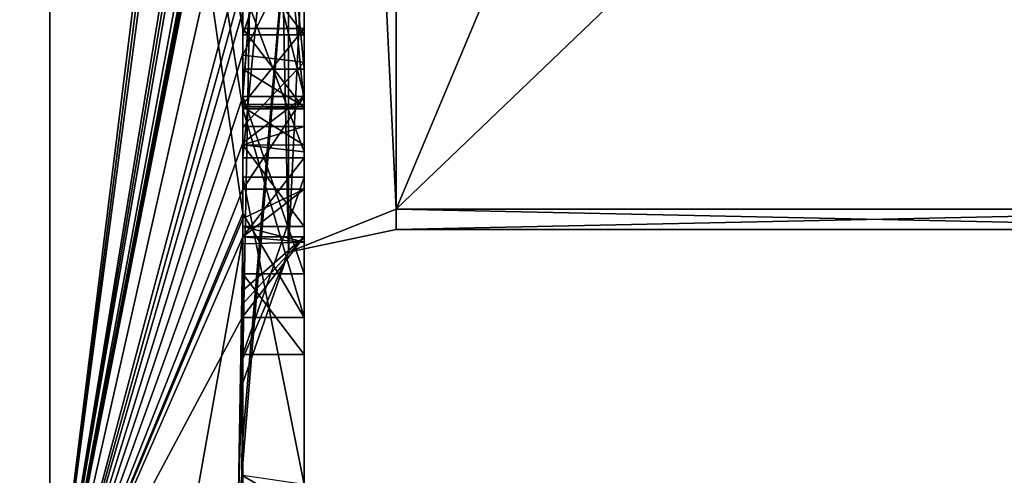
# Model space of a CAD drawing. Extents: x -23 to 470, y -1800 to 0.
# Tile 74 of 181: x 463.67 to 466.89, y -1790.4 to -1788.91. Entities that reach past the tile are written whole.
import ezdxf

# ---------------------------------------------------------------- set-up
doc = ezdxf.new("R2010")
doc.units = 0
doc.header["$LTSCALE"] = 41.718519
for name, color, linetype in [('13', 7, 'CONTINUOUS'), ('134', 7, 'CONTINUOUS'), ('135', 7, 'CONTINUOUS'), ('136', 7, 'CONTINUOUS'), ('137', 7, 'CONTINUOUS'), ('14', 7, 'CONTINUOUS'), ('157', 7, 'CONTINUOUS'), ('161', 7, 'CONTINUOUS'), ('162', 7, 'CONTINUOUS'), ('163', 7, 'CONTINUOUS'), ('164', 7, 'CONTINUOUS'), ('165', 7, 'CONTINUOUS'), ('166', 7, 'CONTINUOUS'), ('167', 7, 'CONTINUOUS'), ('168', 7, 'CONTINUOUS'), ('169', 7, 'CONTINUOUS'), ('170', 7, 'CONTINUOUS'), ('172', 7, 'CONTINUOUS'), ('174', 7, 'CONTINUOUS'), ('178', 7, 'CONTINUOUS'), ('23', 7, 'CONTINUOUS'), ('25', 7, 'CONTINUOUS'), ('26', 7, 'CONTINUOUS'), ('27', 7, 'CONTINUOUS'), ('3', 7, 'CONTINUOUS'), ('38', 7, 'CONTINUOUS'), ('4', 7, 'CONTINUOUS'), ('47', 7, 'CONTINUOUS'), ('48', 7, 'CONTINUOUS'), ('49', 7, 'CONTINUOUS'), ('50', 7, 'CONTINUOUS'), ('8', 7, 'CONTINUOUS'), ('84', 7, 'CONTINUOUS'), ('85', 7, 'CONTINUOUS')]:
    doc.layers.add(name, color=color, linetype=linetype)

msp = doc.modelspace()

# ---------------------------------------------------------------- linework, layer by layer
at = {"layer": '13', "linetype": 'CONTINUOUS'}
for points in [[(462.1949, -1791.0374, 10.9913), (463.7698, -1785.1927, 16.5431), (462.1949, -1782.9913, 19.0374), (462.1949, -1791.0374, 10.9913)], [(463.7698, -1791.064, 9.1807), (463.7698, -1785.1927, 16.5431), (462.1949, -1791.0374, 10.9913), (463.7698, -1791.064, 9.1807)], [(463.7698, -1791.064, 9.1807), (464.3341, -1786.5125, 13.8636), (463.7698, -1785.1927, 16.5431), (463.7698, -1791.064, 9.1807)], [(464.3429, -1786.5961, 13.7189), (464.3341, -1786.5125, 13.8636), (463.7698, -1791.064, 9.1807), (464.3429, -1786.5961, 13.7189)], [(464.3508, -1786.6805, 13.5727), (464.3429, -1786.5961, 13.7189), (463.7698, -1791.064, 9.1807), (464.3508, -1786.6805, 13.5727)], [(464.3867, -1787.2981, 12.5029), (464.3508, -1786.6805, 13.5727), (463.7698, -1791.064, 9.1807), (464.3867, -1787.2981, 12.5029)], [(464.3893, -1787.3819, 12.3577), (464.3867, -1787.2981, 12.5029), (463.7698, -1791.064, 9.1807), (464.3893, -1787.3819, 12.3577)], [(464.3915, -1787.4661, 12.212), (464.3893, -1787.3819, 12.3577), (463.7698, -1791.064, 9.1807), (464.3915, -1787.4661, 12.212)], [(464.3958, -1787.6968, 11.8124), (464.3915, -1787.4661, 12.212), (463.7698, -1791.064, 9.1807), (464.3958, -1787.6968, 11.8124)], [(464.3969, -1787.787, 11.656), (464.3958, -1787.6968, 11.8124), (463.7698, -1791.064, 9.1807), (464.3969, -1787.787, 11.656)], [(464.3978, -1787.8775, 11.4994), (464.3969, -1787.787, 11.656), (463.7698, -1791.064, 9.1807), (464.3978, -1787.8775, 11.4994)], [(464.4, -1788.2671, 10.7532), (464.4, -1787.8058, 11.4205), (463.7698, -1791.064, 9.1807), (464.4, -1788.2671, 10.7532)], [(464.4, -1787.8058, 11.4205), (464.3995, -1787.8416, 11.46), (463.7698, -1791.064, 9.1807), (464.4, -1787.8058, 11.4205)], [(464.3995, -1787.8416, 11.46), (464.3978, -1787.8775, 11.4994), (463.7698, -1791.064, 9.1807), (464.3995, -1787.8416, 11.46)], [(464.4, -1788.7017, 10.0683), (464.4, -1788.2671, 10.7532), (463.7698, -1791.064, 9.1807), (464.4, -1788.7017, 10.0683)], [(464.4, -1788.7949, 9.9103), (464.4, -1788.7017, 10.0683), (463.7698, -1791.064, 9.1807), (464.4, -1788.7949, 9.9103)], [(464.4, -1788.8863, 9.752), (464.4, -1788.7949, 9.9103), (463.7698, -1791.064, 9.1807), (464.4, -1788.8863, 9.752)], [(464.4, -1789.024, 9.5097), (464.4, -1788.8863, 9.752), (463.7698, -1791.064, 9.1807), (464.4, -1789.024, 9.5097)], [(464.4, -1789.1649, 9.2696), (464.4, -1789.024, 9.5097), (463.7698, -1791.064, 9.1807), (464.4, -1789.1649, 9.2696)], [(464.4, -1789.158, 9.2656), (464.4, -1789.024, 9.5097), (464.4, -1789.1649, 9.2696), (464.4, -1789.158, 9.2656)], [(464.3999, -1789.3164, 9.0071), (464.4, -1789.1649, 9.2696), (463.7698, -1791.064, 9.1807), (464.3999, -1789.3164, 9.0071)], [(464.3998, -1789.4678, 8.7448), (464.3999, -1789.3164, 9.0071), (463.7698, -1791.064, 9.1807), (464.3998, -1789.4678, 8.7448)], [(464.3998, -1789.5639, 8.5462), (464.3998, -1789.4678, 8.7448), (463.7698, -1791.064, 9.1807), (464.3998, -1789.5639, 8.5462)], [(464.4, -1789.6238, 8.3457), (464.3998, -1789.5639, 8.5462), (463.7698, -1791.064, 9.1807), (464.4, -1789.6238, 8.3457)], [(464.3852, -1790.5214, 6.9201), (464.4, -1789.6238, 8.3457), (463.7698, -1793.1594), (464.3852, -1790.5214, 6.9201)], [(463.7698, -1793.1594), (464.4, -1789.6238, 8.3457), (463.7698, -1791.064, 9.1807), (463.7698, -1793.1594)], [(464.4, -1789.9704, 7.5706), (464.4, -1789.6238, 8.3457), (464.3852, -1790.5214, 6.9201), (464.4, -1789.9704, 7.5706)], [(464.3963, -1790.4022, 6.8513), (464.4, -1789.9704, 7.5706), (464.3852, -1790.5214, 6.9201), (464.3963, -1790.4022, 6.8513)], [(464.4, -1790.2826, 6.7822), (464.4, -1789.9704, 7.5706), (464.3963, -1790.4022, 6.8513), (464.4, -1790.2826, 6.7822)]]:
    msp.add_3dface(points, dxfattribs=at)
at = {"layer": '134', "linetype": 'CONTINUOUS'}
for points in [[(464.4, -1787.2944, -7.1174), (464.4, -1789.3659, -8.3134), (464.6, -1787.2944, -7.1174), (464.4, -1787.2944, -7.1174)], [(464.4, -1789.3659, -8.3134), (464.6, -1789.3659, -8.3134), (464.6, -1787.2944, -7.1174), (464.4, -1789.3659, -8.3134)]]:
    msp.add_3dface(points, dxfattribs=at)
at = {"layer": '135', "linetype": 'CONTINUOUS'}
for points in [[(464.4, -1789.3659, -8.3134), (464.4, -1789.6242, -7.8659), (464.6, -1789.3659, -8.3134), (464.4, -1789.3659, -8.3134)], [(464.4, -1789.6242, -7.8659), (464.6, -1789.6242, -7.8659), (464.6, -1789.3659, -8.3134), (464.4, -1789.6242, -7.8659)]]:
    msp.add_3dface(points, dxfattribs=at)
at = {"layer": '136', "linetype": 'CONTINUOUS'}
for points in [[(464.3995, -1789.843, -7.9922), (464.3979, -1789.8875, -8.0179), (464.6, -1789.6242, -7.8659), (464.3995, -1789.843, -7.9922)], [(464.3979, -1789.8875, -8.0179), (464.6, -1789.8875, -8.0179), (464.6, -1789.6242, -7.8659), (464.3979, -1789.8875, -8.0179)], [(464.4, -1789.7984, -7.9665), (464.3995, -1789.843, -7.9922), (464.6, -1789.6242, -7.8659), (464.4, -1789.7984, -7.9665)], [(464.4, -1789.6242, -7.8659), (464.4, -1789.7984, -7.9665), (464.6, -1789.6242, -7.8659), (464.4, -1789.6242, -7.8659)]]:
    msp.add_3dface(points, dxfattribs=at)
at = {"layer": '137', "linetype": 'CONTINUOUS'}
for points in [[(464.3996, -1789.5472, -8.6073), (464.4, -1789.2061, -9.1982), (464.6, -1789.8875, -8.0179), (464.3996, -1789.5472, -8.6073)], [(464.4, -1789.2061, -9.1982), (464.6, -1789.2061, -9.1982), (464.6, -1789.8875, -8.0179), (464.4, -1789.2061, -9.1982)], [(464.3979, -1789.8875, -8.0179), (464.3996, -1789.5472, -8.6073), (464.6, -1789.8875, -8.0179), (464.3979, -1789.8875, -8.0179)]]:
    msp.add_3dface(points, dxfattribs=at)
at = {"layer": '14', "linetype": 'CONTINUOUS'}
for points in [[(462.1949, -1782.9913, -19.0374), (463.7698, -1785.1927, -16.5431), (462.1949, -1791.0374, -10.9913), (462.1949, -1782.9913, -19.0374)], [(463.7698, -1785.1927, -16.5431), (463.7698, -1791.064, -9.1807), (462.1949, -1791.0374, -10.9913), (463.7698, -1785.1927, -16.5431)], [(464.4, -1788.6844, -10.0976), (464.4, -1788.946, -9.648), (463.7698, -1785.1927, -16.5431), (464.4, -1788.6844, -10.0976)], [(463.7698, -1785.1927, -16.5431), (464.4, -1788.946, -9.648), (464.4, -1789.2061, -9.1982), (463.7698, -1785.1927, -16.5431)], [(463.7698, -1791.064, -9.1807), (463.7698, -1785.1927, -16.5431), (464.3996, -1789.5472, -8.6073), (463.7698, -1791.064, -9.1807)], [(464.3996, -1789.5472, -8.6073), (463.7698, -1785.1927, -16.5431), (464.4, -1789.2061, -9.1982), (464.3996, -1789.5472, -8.6073)], [(464.4, -1789.2061, -9.1982), (464.4, -1788.946, -9.648), (464.4, -1789.197, -9.193), (464.4, -1789.2061, -9.1982)], [(464.3979, -1789.8875, -8.0179), (463.7698, -1791.064, -9.1807), (464.3996, -1789.5472, -8.6073), (464.3979, -1789.8875, -8.0179)], [(464.4, -1789.7984, -7.9665), (464.4, -1791.0336, -4.2391), (464.3979, -1789.8875, -8.0179), (464.4, -1789.7984, -7.9665)], [(464.3995, -1789.843, -7.9922), (464.4, -1789.7984, -7.9665), (464.3979, -1789.8875, -8.0179), (464.3995, -1789.843, -7.9922)], [(464.4, -1791.0336, -4.2391), (463.7698, -1791.064, -9.1807), (464.3979, -1789.8875, -8.0179), (464.4, -1791.0336, -4.2391)]]:
    msp.add_3dface(points, dxfattribs=at)
at = {"layer": '157', "linetype": 'CONTINUOUS'}
for points in [[(464.4, -1789.0759, 8.8156), (464.4, -1787.0044, 7.6196), (464.6, -1789.0759, 8.8156), (464.4, -1789.0759, 8.8156)], [(464.6, -1789.0759, 8.8156), (464.4, -1787.0044, 7.6196), (464.6, -1787.0044, 7.6196), (464.6, -1789.0759, 8.8156)]]:
    msp.add_3dface(points, dxfattribs=at)
at = {"layer": '161', "linetype": 'CONTINUOUS'}
for points in [[(464.4, -1788.6269, 7.2036), (464.4, -1789.0302, 7.509), (464.6, -1788.6269, 7.2036), (464.4, -1788.6269, 7.2036)], [(464.4, -1789.0302, 7.509), (464.6, -1789.0535, 7.5329), (464.6, -1788.6269, 7.2036), (464.4, -1789.0302, 7.509)], [(464.4, -1789.0302, 7.509), (464.4, -1789.2635, 7.8578), (464.6, -1789.0535, 7.5329), (464.4, -1789.0302, 7.509)], [(464.4, -1789.2635, 7.8578), (464.6, -1789.2635, 7.8578), (464.6, -1789.0535, 7.5329), (464.4, -1789.2635, 7.8578)]]:
    msp.add_3dface(points, dxfattribs=at)
at = {"layer": '162', "linetype": 'CONTINUOUS'}
for points in [[(464.4, -1789.323, 8.2323), (464.4, -1789.1992, 8.602), (464.6, -1789.324, 8.2239), (464.4, -1789.323, 8.2323)], [(464.4, -1789.1992, 8.602), (464.6, -1789.1992, 8.602), (464.6, -1789.324, 8.2239), (464.4, -1789.1992, 8.602)], [(464.4, -1789.2635, 7.8578), (464.4, -1789.323, 8.2323), (464.6, -1789.2635, 7.8578), (464.4, -1789.2635, 7.8578)], [(464.4, -1789.323, 8.2323), (464.6, -1789.324, 8.2239), (464.6, -1789.2635, 7.8578), (464.4, -1789.323, 8.2323)]]:
    msp.add_3dface(points, dxfattribs=at)
at = {"layer": '163', "linetype": 'CONTINUOUS'}
for points in [[(464.4, -1789.1992, 8.602), (464.4, -1789.0759, 8.8156), (464.6, -1789.1992, 8.602), (464.4, -1789.1992, 8.602)], [(464.4, -1789.0759, 8.8156), (464.6, -1789.0759, 8.8156), (464.6, -1789.1992, 8.602), (464.4, -1789.0759, 8.8156)]]:
    msp.add_3dface(points, dxfattribs=at)
at = {"layer": '164', "linetype": 'CONTINUOUS'}
for points in [[(464.4, -1790.4027, 6.449), (464.4, -1789.4289, 5.8867), (464.6, -1790.4324, 6.4661), (464.4, -1790.4027, 6.449)], [(464.4, -1789.4289, 5.8867), (464.6, -1789.4289, 5.8867), (464.6, -1790.4324, 6.4661), (464.4, -1789.4289, 5.8867)]]:
    msp.add_3dface(points, dxfattribs=at)
at = {"layer": '165', "linetype": 'CONTINUOUS'}
for points in [[(464.4, -1789.4289, 5.8867), (464.4, -1790.0083, 4.8832), (464.6, -1789.4289, 5.8867), (464.4, -1789.4289, 5.8867)], [(464.4, -1790.0083, 4.8832), (464.6, -1790.0083, 4.8832), (464.6, -1789.4289, 5.8867), (464.4, -1790.0083, 4.8832)]]:
    msp.add_3dface(points, dxfattribs=at)
at = {"layer": '166', "linetype": 'CONTINUOUS'}
for points in [[(464.4, -1790.0083, 4.8832), (464.4, -1789.745, 4.7312), (464.6, -1790.0083, 4.8832), (464.4, -1790.0083, 4.8832)], [(464.4, -1789.745, 4.7312), (464.6, -1789.745, 4.7312), (464.6, -1790.0083, 4.8832), (464.4, -1789.745, 4.7312)]]:
    msp.add_3dface(points, dxfattribs=at)
at = {"layer": '167', "linetype": 'CONTINUOUS'}
for points in [[(464.4, -1789.745, 4.7312), (464.4, -1789.1656, 5.7347), (464.6, -1789.745, 4.7312), (464.4, -1789.745, 4.7312)], [(464.4, -1789.1656, 5.7347), (464.6, -1789.1656, 5.7347), (464.6, -1789.745, 4.7312), (464.4, -1789.1656, 5.7347)]]:
    msp.add_3dface(points, dxfattribs=at)
at = {"layer": '168', "linetype": 'CONTINUOUS'}
for points in [[(464.4, -1789.1656, 5.7347), (464.4, -1788.3609, 5.2701), (464.6, -1789.1656, 5.7347), (464.4, -1789.1656, 5.7347)], [(464.4, -1788.3609, 5.2701), (464.6, -1788.3609, 5.2701), (464.6, -1789.1656, 5.7347), (464.4, -1788.3609, 5.2701)]]:
    msp.add_3dface(points, dxfattribs=at)
at = {"layer": '169', "linetype": 'CONTINUOUS'}
for points in [[(464.4, -1788.3609, 5.2701), (464.4, -1788.9637, 4.2261), (464.6, -1788.3609, 5.2701), (464.4, -1788.3609, 5.2701)], [(464.4, -1788.9637, 4.2261), (464.6, -1788.9637, 4.2261), (464.6, -1788.3609, 5.2701), (464.4, -1788.9637, 4.2261)]]:
    msp.add_3dface(points, dxfattribs=at)
at = {"layer": '170', "linetype": 'CONTINUOUS'}
for points in [[(464.4, -1788.9637, 4.2261), (464.4, -1788.7004, 4.0741), (464.6, -1788.9637, 4.2261), (464.4, -1788.9637, 4.2261)], [(464.4, -1788.7004, 4.0741), (464.6, -1788.7004, 4.0741), (464.6, -1788.9637, 4.2261), (464.4, -1788.7004, 4.0741)]]:
    msp.add_3dface(points, dxfattribs=at)
at = {"layer": '172', "linetype": 'CONTINUOUS'}
for points in [[(464.4, -1790.2826, 6.7822), (464.3963, -1790.4022, 6.8513), (464.6, -1787.9233, 5.4201), (464.4, -1790.2826, 6.7822)], [(464.3963, -1790.4022, 6.8513), (464.6, -1790.5214, 6.9201), (464.6, -1787.9233, 5.4201), (464.3963, -1790.4022, 6.8513)], [(464.4, -1787.9233, 5.4201), (464.4, -1790.2826, 6.7822), (464.6, -1787.9233, 5.4201), (464.4, -1787.9233, 5.4201)], [(464.3963, -1790.4022, 6.8513), (464.3852, -1790.5214, 6.9201), (464.6, -1790.5214, 6.9201), (464.3963, -1790.4022, 6.8513)]]:
    msp.add_3dface(points, dxfattribs=at)
at = {"layer": '174', "linetype": 'CONTINUOUS'}
for points in [[(468.0232, -1789.5332, 1.5315), (464.9, -1789.5332, 1.5315), (464.9, -1789.6, -0.0102), (468.0232, -1789.5332, 1.5315)], [(468.0232, -1789.6), (468.0232, -1789.5332, 1.5315), (464.9, -1789.6, -0.0102), (468.0232, -1789.6)], [(464.9, -1789.5332, -1.5315), (468.0232, -1789.5332, -1.5315), (468.0232, -1789.6), (464.9, -1789.5332, -1.5315)], [(464.9, -1789.5332, -1.5315), (468.0232, -1789.6), (464.9, -1789.6, -0.0102), (464.9, -1789.5332, -1.5315)]]:
    msp.add_3dface(points, dxfattribs=at)
at = {"layer": '178', "linetype": 'CONTINUOUS'}
for points in [[(464.9, -1789.6, -0.0102), (464.9, -1789.5332, 1.5315), (464.549, -1789.6738, 1.5759), (464.9, -1789.6, -0.0102)], [(464.9, -1789.5332, -1.5315), (464.9, -1789.6, -0.0102), (464.549, -1789.6738, 1.5759), (464.9, -1789.5332, -1.5315)], [(464.549, -1789.6738, -1.5759), (464.9, -1789.5332, -1.5315), (464.549, -1789.6738, 1.5759), (464.549, -1789.6738, -1.5759)], [(464.4, -1790.0213, 1.6862), (464.4, -1790.1, -0.0124), (464.549, -1789.6738, -1.5759), (464.4, -1790.0213, 1.6862)], [(464.4, -1790.0213, 1.6862), (464.549, -1789.6738, -1.5759), (464.549, -1789.6738, 1.5759), (464.4, -1790.0213, 1.6862)], [(464.4, -1790.1, -0.0124), (464.4, -1790.0213, -1.6862), (464.549, -1789.6738, -1.5759), (464.4, -1790.1, -0.0124)]]:
    msp.add_3dface(points, dxfattribs=at)
at = {"layer": '23', "linetype": 'CONTINUOUS'}
for points in [[(464.6, -1787.1201, -7.4194), (464.6, -1787.2944, -7.1174), (464.6, -1789.1915, -8.6153), (464.6, -1787.1201, -7.4194)], [(464.6, -1787.2944, -7.1174), (464.6, -1789.3659, -8.3134), (464.6, -1789.1915, -8.6153), (464.6, -1787.2944, -7.1174)], [(464.6, -1789.2061, -9.1982), (464.6, -1788.9428, -9.0462), (464.6, -1789.1915, -8.6153), (464.6, -1789.2061, -9.1982)], [(464.6, -1789.3659, -8.3134), (464.6, -1789.2061, -9.1982), (464.6, -1789.1915, -8.6153), (464.6, -1789.3659, -8.3134)], [(464.6, -1789.8875, -8.0179), (464.6, -1789.2061, -9.1982), (464.6, -1789.6242, -7.8659), (464.6, -1789.8875, -8.0179)], [(464.6, -1789.6242, -7.8659), (464.6, -1789.2061, -9.1982), (464.6, -1789.3659, -8.3134), (464.6, -1789.6242, -7.8659)]]:
    msp.add_3dface(points, dxfattribs=at)
at = {"layer": '25', "linetype": 'CONTINUOUS'}
for points in [[(464.4, -1789.1915, -8.6153), (464.4, -1787.1201, -7.4194), (464.6, -1789.1915, -8.6153), (464.4, -1789.1915, -8.6153)], [(464.4, -1787.1201, -7.4194), (464.6, -1787.1201, -7.4194), (464.6, -1789.1915, -8.6153), (464.4, -1787.1201, -7.4194)]]:
    msp.add_3dface(points, dxfattribs=at)
at = {"layer": '26', "linetype": 'CONTINUOUS'}
for points in [[(464.4, -1788.9428, -9.0462), (464.4, -1789.1915, -8.6153), (464.6, -1788.9428, -9.0462), (464.4, -1788.9428, -9.0462)], [(464.6, -1788.9428, -9.0462), (464.4, -1789.1915, -8.6153), (464.6, -1789.1915, -8.6153), (464.6, -1788.9428, -9.0462)]]:
    msp.add_3dface(points, dxfattribs=at)
at = {"layer": '27', "linetype": 'CONTINUOUS'}
for points in [[(464.4, -1789.197, -9.193), (464.4, -1788.9428, -9.0462), (464.6, -1789.2061, -9.1982), (464.4, -1789.197, -9.193)], [(464.4, -1788.9428, -9.0462), (464.6, -1788.9428, -9.0462), (464.6, -1789.2061, -9.1982), (464.4, -1788.9428, -9.0462)], [(464.4, -1789.2061, -9.1982), (464.4, -1789.197, -9.193), (464.6, -1789.2061, -9.1982), (464.4, -1789.2061, -9.1982)]]:
    msp.add_3dface(points, dxfattribs=at)
at = {"layer": '3', "linetype": 'CONTINUOUS'}
for points in [[(464.9, -1782.093, 14.4185), (464.9, -1789.5332, 1.5315), (468.0232, -1782.093, 14.4185), (464.9, -1782.093, 14.4185)], [(468.0232, -1782.093, 14.4185), (464.9, -1789.5332, 1.5315), (468.7857, -1785.8131, 7.975), (468.0232, -1782.093, 14.4185)], [(468.7857, -1785.8131, 7.975), (464.9, -1789.5332, 1.5315), (468.0232, -1789.5332, 1.5315), (468.7857, -1785.8131, 7.975)]]:
    msp.add_3dface(points, dxfattribs=at)
at = {"layer": '38', "linetype": 'CONTINUOUS'}
for points in [[(464.6, -1786.5668, 7.7696), (464.6, -1789.1649, 9.2696), (464.6, -1789.0759, 8.8156), (464.6, -1786.5668, 7.7696)], [(464.6, -1786.5668, 7.7696), (464.6, -1789.0759, 8.8156), (464.6, -1787.0044, 7.6196), (464.6, -1786.5668, 7.7696)], [(464.6, -1788.1869, 6.6399), (464.6, -1787.6825, 6.6419), (464.6, -1789.346, 7.3126), (464.6, -1788.1869, 6.6399)], [(464.6, -1789.346, 7.3126), (464.6, -1787.6825, 6.6419), (464.6, -1789.5904, 7.7501), (464.6, -1789.346, 7.3126)], [(464.6, -1789.5904, 7.7501), (464.6, -1787.6825, 6.6419), (464.6, -1788.6269, 7.2036), (464.6, -1789.5904, 7.7501)], [(464.6, -1787.9233, 5.4201), (464.6, -1790.5214, 6.9201), (464.6, -1790.4324, 6.4661), (464.6, -1787.9233, 5.4201)], [(464.6, -1788.7004, 4.0741), (464.6, -1787.9233, 5.4201), (464.6, -1788.9637, 4.2261), (464.6, -1788.7004, 4.0741)], [(464.6, -1788.9637, 4.2261), (464.6, -1787.9233, 5.4201), (464.6, -1788.3609, 5.2701), (464.6, -1788.9637, 4.2261)], [(464.6, -1788.3609, 5.2701), (464.6, -1787.9233, 5.4201), (464.6, -1789.1656, 5.7347), (464.6, -1788.3609, 5.2701)], [(464.6, -1789.1656, 5.7347), (464.6, -1787.9233, 5.4201), (464.6, -1789.4289, 5.8867), (464.6, -1789.1656, 5.7347)], [(464.6, -1789.4289, 5.8867), (464.6, -1787.9233, 5.4201), (464.6, -1790.4324, 6.4661), (464.6, -1789.4289, 5.8867)], [(464.6, -1788.8118, 6.8832), (464.6, -1788.1869, 6.6399), (464.6, -1789.346, 7.3126), (464.6, -1788.8118, 6.8832)], [(464.6, -1789.0535, 7.5329), (464.6, -1789.5904, 7.7501), (464.6, -1788.6269, 7.2036), (464.6, -1789.0535, 7.5329)], [(464.6, -1789.2635, 7.8578), (464.6, -1789.5904, 7.7501), (464.6, -1789.0535, 7.5329), (464.6, -1789.2635, 7.8578)], [(464.6, -1789.1649, 9.2696), (464.6, -1789.4678, 8.7448), (464.6, -1789.0759, 8.8156), (464.6, -1789.1649, 9.2696)], [(464.6, -1789.0759, 8.8156), (464.6, -1789.4678, 8.7448), (464.6, -1789.1992, 8.602), (464.6, -1789.0759, 8.8156)], [(464.6, -1789.745, 4.7312), (464.6, -1789.1656, 5.7347), (464.6, -1790.0083, 4.8832), (464.6, -1789.745, 4.7312)], [(464.6, -1790.0083, 4.8832), (464.6, -1789.1656, 5.7347), (464.6, -1789.4289, 5.8867), (464.6, -1790.0083, 4.8832)], [(464.6, -1789.1992, 8.602), (464.6, -1789.4678, 8.7448), (464.6, -1789.324, 8.2239), (464.6, -1789.1992, 8.602)], [(464.6, -1789.6412, 8.2432), (464.6, -1789.5904, 7.7501), (464.6, -1789.2635, 7.8578), (464.6, -1789.6412, 8.2432)], [(464.6, -1789.324, 8.2239), (464.6, -1789.6412, 8.2432), (464.6, -1789.2635, 7.8578), (464.6, -1789.324, 8.2239)], [(464.6, -1789.4678, 8.7448), (464.6, -1789.6412, 8.2432), (464.6, -1789.324, 8.2239), (464.6, -1789.4678, 8.7448)]]:
    msp.add_3dface(points, dxfattribs=at)
at = {"layer": '4', "linetype": 'CONTINUOUS'}
for points in [[(464.9, -1789.5332, -1.5315), (464.9, -1782.093, -14.4185), (468.0232, -1789.5332, -1.5315), (464.9, -1789.5332, -1.5315)], [(468.0232, -1789.5332, -1.5315), (464.9, -1782.093, -14.4185), (468.7857, -1785.8131, -7.975), (468.0232, -1789.5332, -1.5315)]]:
    msp.add_3dface(points, dxfattribs=at)
at = {"layer": '47', "linetype": 'CONTINUOUS'}
for points in [[(464.4, -1789.3232, 7.2874), (464.4, -1788.8118, 6.8832), (464.6, -1789.346, 7.3126), (464.4, -1789.3232, 7.2874)], [(464.4, -1788.8118, 6.8832), (464.6, -1788.8118, 6.8832), (464.6, -1789.346, 7.3126), (464.4, -1788.8118, 6.8832)], [(464.4, -1789.5904, 7.7501), (464.4, -1789.3232, 7.2874), (464.6, -1789.5904, 7.7501), (464.4, -1789.5904, 7.7501)], [(464.4, -1789.3232, 7.2874), (464.6, -1789.346, 7.3126), (464.6, -1789.5904, 7.7501), (464.4, -1789.3232, 7.2874)]]:
    msp.add_3dface(points, dxfattribs=at)
at = {"layer": '48', "linetype": 'CONTINUOUS'}
for points in [[(464.3998, -1789.5639, 8.5462), (464.4, -1789.6238, 8.3457), (464.6, -1789.4678, 8.7448), (464.3998, -1789.5639, 8.5462)], [(464.3998, -1789.4678, 8.7448), (464.3998, -1789.5639, 8.5462), (464.6, -1789.4678, 8.7448), (464.3998, -1789.4678, 8.7448)], [(464.4, -1789.6238, 8.3457), (464.6, -1789.6412, 8.2432), (464.6, -1789.4678, 8.7448), (464.4, -1789.6238, 8.3457)], [(464.4, -1789.6461, 8.0507), (464.4, -1789.5904, 7.7501), (464.6, -1789.6412, 8.2432), (464.4, -1789.6461, 8.0507)], [(464.4, -1789.5904, 7.7501), (464.6, -1789.5904, 7.7501), (464.6, -1789.6412, 8.2432), (464.4, -1789.5904, 7.7501)], [(464.4, -1789.6238, 8.3457), (464.4, -1789.6461, 8.0507), (464.6, -1789.6412, 8.2432), (464.4, -1789.6238, 8.3457)]]:
    msp.add_3dface(points, dxfattribs=at)
at = {"layer": '49', "linetype": 'CONTINUOUS'}
for points in [[(464.3999, -1789.3164, 9.0071), (464.3998, -1789.4678, 8.7448), (464.6, -1789.1649, 9.2696), (464.3999, -1789.3164, 9.0071)], [(464.6, -1789.1649, 9.2696), (464.3998, -1789.4678, 8.7448), (464.6, -1789.4678, 8.7448), (464.6, -1789.1649, 9.2696)], [(464.4, -1789.1649, 9.2696), (464.3999, -1789.3164, 9.0071), (464.6, -1789.1649, 9.2696), (464.4, -1789.1649, 9.2696)]]:
    msp.add_3dface(points, dxfattribs=at)
at = {"layer": '50', "linetype": 'CONTINUOUS'}
for points in [[(464.4, -1786.5668, 7.7696), (464.4, -1789.158, 9.2656), (464.6, -1786.5668, 7.7696), (464.4, -1786.5668, 7.7696)], [(464.4, -1789.158, 9.2656), (464.4, -1789.1649, 9.2696), (464.6, -1786.5668, 7.7696), (464.4, -1789.158, 9.2656)], [(464.4, -1789.1649, 9.2696), (464.6, -1789.1649, 9.2696), (464.6, -1786.5668, 7.7696), (464.4, -1789.1649, 9.2696)]]:
    msp.add_3dface(points, dxfattribs=at)
at = {"layer": '8', "linetype": 'CONTINUOUS'}
for points in [[(464.4, -1785.1824, -10.1674), (464.4, -1782.471, -14.7638), (464.4, -1790.0213, -1.6862), (464.4, -1785.1824, -10.1674)], [(464.4, -1782.471, 14.7638), (464.4, -1788.7004, 4.0741), (464.4, -1790.0213, 1.6862), (464.4, -1782.471, 14.7638)], [(464.4, -1785.3536, -9.871), (464.4, -1785.1824, -10.1674), (464.4, -1790.0213, -1.6862), (464.4, -1785.3536, -9.871)], [(464.4, -1785.8936, -8.9356), (464.4, -1785.3536, -9.871), (464.4, -1790.0213, -1.6862), (464.4, -1785.8936, -8.9356)], [(464.4, -1786.0881, -8.5986), (464.4, -1785.8936, -8.9356), (464.4, -1790.0213, -1.6862), (464.4, -1786.0881, -8.5986)], [(464.4, -1786.608, -7.6982), (464.4, -1786.0881, -8.5986), (464.4, -1790.0213, -1.6862), (464.4, -1786.608, -7.6982)], [(464.4, -1789.158, 9.2656), (464.4, -1786.5668, 7.7696), (464.4, -1789.024, 9.5097), (464.4, -1789.158, 9.2656)], [(464.4, -1789.024, 9.5097), (464.4, -1786.5668, 7.7696), (464.4, -1788.8863, 9.752), (464.4, -1789.024, 9.5097)], [(464.4, -1787.2894, -6.5179), (464.4, -1786.608, -7.6982), (464.4, -1790.0213, -1.6862), (464.4, -1787.2894, -6.5179)], [(464.4, -1787.0044, 7.6196), (464.4, -1789.0759, 8.8156), (464.4, -1787.1278, 7.406), (464.4, -1787.0044, 7.6196)], [(464.4, -1788.9428, -9.0462), (464.4, -1788.6844, -10.0976), (464.4, -1787.1201, -7.4194), (464.4, -1788.9428, -9.0462)], [(464.4, -1789.1915, -8.6153), (464.4, -1788.9428, -9.0462), (464.4, -1787.1201, -7.4194), (464.4, -1789.1915, -8.6153)], [(464.4, -1787.1278, 7.406), (464.4, -1789.0759, 8.8156), (464.4, -1787.3925, 7.1131), (464.4, -1787.1278, 7.406)], [(464.4, -1787.5527, -6.67), (464.4, -1787.2894, -6.5179), (464.4, -1790.0213, -1.6862), (464.4, -1787.5527, -6.67)], [(464.4, -1787.2944, -7.1174), (464.4, -1787.5527, -6.67), (464.4, -1789.3659, -8.3134), (464.4, -1787.2944, -7.1174)], [(464.4, -1787.3925, 7.1131), (464.4, -1789.0759, 8.8156), (464.4, -1787.7428, 6.9829), (464.4, -1787.3925, 7.1131)], [(464.4, -1789.3659, -8.3134), (464.4, -1787.5527, -6.67), (464.4, -1790.0213, -1.6862), (464.4, -1789.3659, -8.3134)], [(464.4, -1787.7428, 6.9829), (464.4, -1789.0759, 8.8156), (464.4, -1788.1618, 7.0093), (464.4, -1787.7428, 6.9829)], [(464.4, -1790.2826, 6.7822), (464.4, -1787.9233, 5.4201), (464.4, -1789.9704, 7.5706), (464.4, -1790.2826, 6.7822)], [(464.4, -1789.9704, 7.5706), (464.4, -1787.9233, 5.4201), (464.4, -1789.3232, 7.2874), (464.4, -1789.9704, 7.5706)], [(464.4, -1789.3232, 7.2874), (464.4, -1787.9233, 5.4201), (464.4, -1788.8118, 6.8832), (464.4, -1789.3232, 7.2874)], [(464.4, -1788.1618, 7.0093), (464.4, -1789.0759, 8.8156), (464.4, -1788.6269, 7.2036), (464.4, -1788.1618, 7.0093)], [(464.4, -1788.3609, 5.2701), (464.4, -1789.1656, 5.7347), (464.4, -1788.9637, 4.2261), (464.4, -1788.3609, 5.2701)], [(464.4, -1788.6269, 7.2036), (464.4, -1789.0759, 8.8156), (464.4, -1789.0302, 7.509), (464.4, -1788.6269, 7.2036)], [(464.4, -1788.946, -9.648), (464.4, -1788.6844, -10.0976), (464.4, -1788.9428, -9.0462), (464.4, -1788.946, -9.648)], [(464.4, -1788.7004, 4.0741), (464.4, -1788.9637, 4.2261), (464.4, -1790.0213, 1.6862), (464.4, -1788.7004, 4.0741)], [(464.4, -1789.197, -9.193), (464.4, -1788.946, -9.648), (464.4, -1788.9428, -9.0462), (464.4, -1789.197, -9.193)], [(464.4, -1789.745, 4.7312), (464.4, -1790.0083, 4.8832), (464.4, -1788.9637, 4.2261), (464.4, -1789.745, 4.7312)], [(464.4, -1788.9637, 4.2261), (464.4, -1790.0083, 4.8832), (464.4, -1790.0213, 1.6862), (464.4, -1788.9637, 4.2261)], [(464.4, -1789.1656, 5.7347), (464.4, -1789.745, 4.7312), (464.4, -1788.9637, 4.2261), (464.4, -1789.1656, 5.7347)], [(464.4, -1789.0302, 7.509), (464.4, -1789.0759, 8.8156), (464.4, -1789.1992, 8.602), (464.4, -1789.0302, 7.509)], [(464.4, -1789.2635, 7.8578), (464.4, -1789.0302, 7.509), (464.4, -1789.1992, 8.602), (464.4, -1789.2635, 7.8578)], [(464.4, -1789.323, 8.2323), (464.4, -1789.2635, 7.8578), (464.4, -1789.1992, 8.602), (464.4, -1789.323, 8.2323)], [(464.4, -1789.5904, 7.7501), (464.4, -1789.9704, 7.5706), (464.4, -1789.3232, 7.2874), (464.4, -1789.5904, 7.7501)], [(464.4, -1789.6242, -7.8659), (464.4, -1789.3659, -8.3134), (464.4, -1790.0213, -1.6862), (464.4, -1789.6242, -7.8659)], [(464.4, -1789.4289, 5.8867), (464.4, -1790.4027, 6.449), (464.4, -1790.0083, 4.8832), (464.4, -1789.4289, 5.8867)], [(464.4, -1789.6461, 8.0507), (464.4, -1789.9704, 7.5706), (464.4, -1789.5904, 7.7501), (464.4, -1789.6461, 8.0507)], [(464.4, -1789.6238, 8.3457), (464.4, -1789.9704, 7.5706), (464.4, -1789.6461, 8.0507), (464.4, -1789.6238, 8.3457)], [(464.4, -1789.7984, -7.9665), (464.4, -1789.6242, -7.8659), (464.4, -1790.0213, -1.6862), (464.4, -1789.7984, -7.9665)], [(464.4, -1791.0336, -4.2391), (464.4, -1789.7984, -7.9665), (464.4, -1790.4027, 6.449), (464.4, -1791.0336, -4.2391)], [(464.4, -1790.4027, 6.449), (464.4, -1789.7984, -7.9665), (464.4, -1790.1, -0.0124), (464.4, -1790.4027, 6.449)], [(464.4, -1790.1, -0.0124), (464.4, -1789.7984, -7.9665), (464.4, -1790.0213, -1.6862), (464.4, -1790.1, -0.0124)], [(464.4, -1790.0083, 4.8832), (464.4, -1790.4027, 6.449), (464.4, -1790.0213, 1.6862), (464.4, -1790.0083, 4.8832)], [(464.4, -1790.0213, 1.6862), (464.4, -1790.4027, 6.449), (464.4, -1790.1, -0.0124), (464.4, -1790.0213, 1.6862)]]:
    msp.add_3dface(points, dxfattribs=at)
at = {"layer": '84', "linetype": 'CONTINUOUS'}
for points in [[(464.9, -1789.5332, 1.5315), (464.9, -1782.093, 14.4185), (464.549, -1782.2017, 14.518), (464.9, -1789.5332, 1.5315)], [(464.4, -1782.471, 14.7638), (464.549, -1789.6738, 1.5759), (464.549, -1782.2017, 14.518), (464.4, -1782.471, 14.7638)], [(464.549, -1789.6738, 1.5759), (464.9, -1789.5332, 1.5315), (464.549, -1782.2017, 14.518), (464.549, -1789.6738, 1.5759)], [(464.4, -1782.471, 14.7638), (464.4, -1790.0213, 1.6862), (464.549, -1789.6738, 1.5759), (464.4, -1782.471, 14.7638)]]:
    msp.add_3dface(points, dxfattribs=at)
at = {"layer": '85', "linetype": 'CONTINUOUS'}
for points in [[(464.9, -1782.093, -14.4185), (464.9, -1789.5332, -1.5315), (464.549, -1789.6738, -1.5759), (464.9, -1782.093, -14.4185)], [(464.549, -1782.2017, -14.518), (464.9, -1782.093, -14.4185), (464.549, -1789.6738, -1.5759), (464.549, -1782.2017, -14.518)], [(464.4, -1790.0213, -1.6862), (464.4, -1782.471, -14.7638), (464.549, -1782.2017, -14.518), (464.4, -1790.0213, -1.6862)], [(464.4, -1790.0213, -1.6862), (464.549, -1782.2017, -14.518), (464.549, -1789.6738, -1.5759), (464.4, -1790.0213, -1.6862)]]:
    msp.add_3dface(points, dxfattribs=at)

doc.saveas('drawing.dxf')
